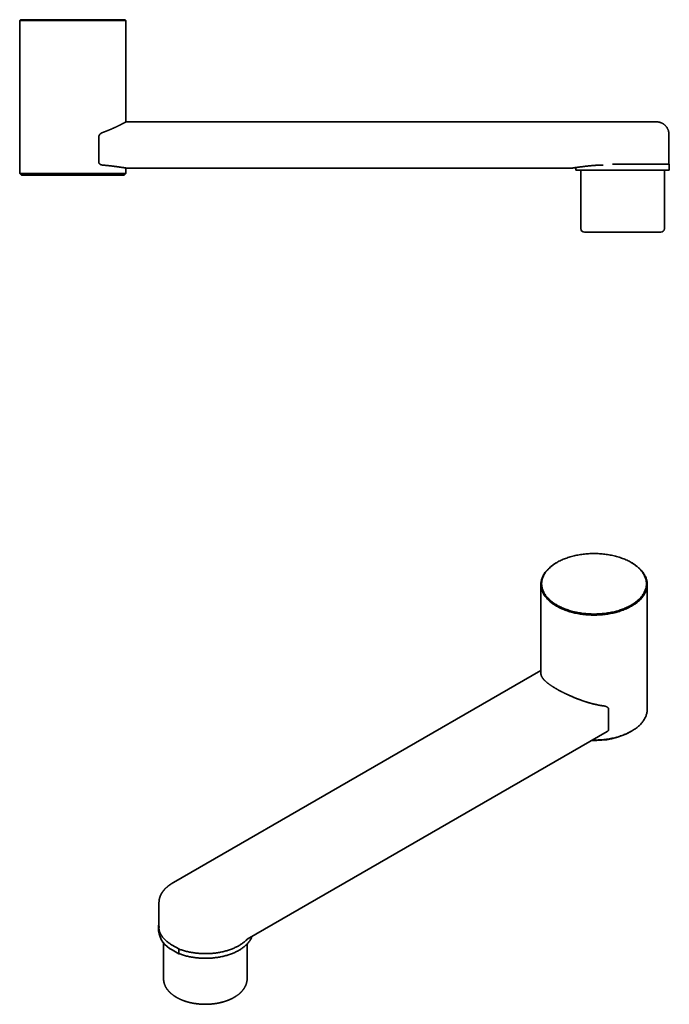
# Model space of a CAD drawing. Header units: millimetres. Extents: x 8 to 578, y 12 to 301.
# Tile 3 of 3: x 401 to 578, y 32 to 301. Entities that reach past the tile are written whole.
import ezdxf

# ---------------------------------------------------------------- set-up
doc = ezdxf.new("R2010")
doc.units = ezdxf.units.MM

msp = doc.modelspace()

# ---------------------------------------------------------------- linework, layer by layer
at = {"color": 7, "linetype": 'Continuous', "lineweight": 35}
for p, q in [((400.97, 301.02), (400.77, 300.82)), ((400.77, 300.82), (400.77, 259.03)), ((429.77, 300.82), (400.77, 300.82)), ((400.97, 301.02), (429.57, 301.02)), ((429.77, 300.82), (429.57, 301.02)), ((429.77, 273.13), (429.77, 300.82)), ((574.52, 273.13), (429.77, 273.13)), ((422.36, 269.05), (422.36, 262.03)), ((577.92, 261.54), (577.92, 269.73)), ((558.07, 261.28), (559.97, 261.28)), ((578.02, 261.54), (562.52, 261.54)), ((578.02, 261.54), (578.02, 259.98)), ((400.77, 259.03), (401.27, 258.53)), ((400.77, 259.03), (429.77, 259.03)), ((429.27, 258.53), (401.27, 258.53)), ((429.27, 258.53), (429.77, 259.03)), ((429.77, 259.03), (429.77, 260.53)), ((429.77, 260.53), (551.62, 260.53)), ((552.52, 260.66), (552.52, 259.98)), ((552.52, 259.98), (578.02, 259.98)), ((553.87, 259.98), (553.87, 243.98)), ((576.67, 243.98), (576.67, 259.98)), ((565.27, 242.98), (554.87, 242.98)), ((575.67, 242.98), (565.27, 242.98)), ((547.37, 152.84), (547.23, 152.75)), ((567.74, 152.75), (567.6, 152.84)), ((542.99, 146.84), (542.99, 122.53)), ((571.99, 112.71), (571.99, 146.84)), ((542.99, 123.32), (442.77, 65.47)), ((561.42, 107.1), (561.42, 112.84)), ((462.88, 49.98), (561.03, 106.64)), ((567.39, 106.58), (567.74, 106.79)), ((438.77, 59.95), (438.77, 59.94)), ((438.77, 59.94), (438.77, 53.6)), ((438.67, 53.53), (438.67, 52.25)), ((438.77, 53.6), (438.77, 53.58)), ((440.02, 48.96), (440.02, 39.19)), ((462.82, 39.19), (462.82, 48.64)), ((444.2, 47.29), (442.41, 48.32)), ((442.41, 47.05), (444.2, 46.01)), ((444.2, 46.01), (444.2, 47.29))]:
    msp.add_line(p, q, dxfattribs=at)
at = {"color": 7, "linetype": 'Continuous', "lineweight": 35, "flags": 128}
for points in [[(567.6, 152.84), (567.33, 152.99), (567.06, 153.14), (566.78, 153.28), (566.49, 153.42), (566.19, 153.55), (565.89, 153.68), (565.59, 153.8), (565.28, 153.92), (564.96, 154.04), (564.64, 154.15), (564.31, 154.26), (563.98, 154.36), (563.64, 154.45), (563.3, 154.54), (562.96, 154.63), (562.61, 154.71), (562.26, 154.78), (561.91, 154.85), (561.55, 154.92), (561.19, 154.97), (560.83, 155.03), (560.46, 155.08), (560.09, 155.12), (559.73, 155.15), (559.35, 155.18), (558.98, 155.21), (558.61, 155.23), (558.24, 155.24), (557.86, 155.25), (557.49, 155.26), (557.11, 155.25), (556.74, 155.24), (556.37, 155.23), (555.99, 155.21), (555.62, 155.18), (555.25, 155.15), (554.88, 155.12), (554.51, 155.08), (554.15, 155.03), (553.79, 154.97), (553.43, 154.92), (553.07, 154.85), (552.71, 154.78), (552.36, 154.71), (552.02, 154.63), (551.67, 154.54), (551.33, 154.45), (551, 154.36), (550.66, 154.26), (550.34, 154.15), (550.02, 154.04), (549.7, 153.92), (549.39, 153.8), (549.08, 153.68), (548.78, 153.55), (548.49, 153.42), (548.2, 153.28), (547.92, 153.14), (547.64, 152.99), (547.38, 152.84), (547.12, 152.68), (546.86, 152.52), (546.61, 152.36), (546.37, 152.2), (546.14, 152.03), (545.92, 151.85), (545.7, 151.68), (545.5, 151.5), (545.3, 151.31), (545.1, 151.13), (544.92, 150.94), (544.75, 150.75), (544.58, 150.55), (544.42, 150.36), (544.28, 150.16), (544.14, 149.96), (544.01, 149.76), (543.89, 149.55), (543.78, 149.34), (543.68, 149.14), (543.58, 148.93), (543.5, 148.72), (543.43, 148.5), (543.36, 148.29), (543.31, 148.08), (543.27, 147.86), (543.23, 147.65), (543.21, 147.43), (543.19, 147.22), (543.19, 147), (543.19, 146.78), (543.21, 146.57), (543.23, 146.35), (543.27, 146.14), (543.31, 145.92), (543.36, 145.71), (543.43, 145.5), (543.5, 145.28), (543.58, 145.07), (543.68, 144.86), (543.78, 144.66), (543.89, 144.45), (544.01, 144.24), (544.14, 144.04), (544.28, 143.84), (544.42, 143.64), (544.58, 143.45), (544.75, 143.25), (544.92, 143.06), (545.1, 142.87), (545.3, 142.69), (545.5, 142.5), (545.7, 142.32), (545.92, 142.15), (546.14, 141.97), (546.37, 141.81), (546.61, 141.64), (546.86, 141.48), (547.12, 141.32), (547.38, 141.16), (547.64, 141.01), (547.92, 140.87), (548.2, 140.72), (548.49, 140.58), (548.78, 140.45), (549.08, 140.32), (549.39, 140.2), (549.7, 140.08), (550.02, 139.96), (550.34, 139.85), (550.66, 139.75), (551, 139.64), (551.33, 139.55), (551.67, 139.46), (552.02, 139.37), (552.36, 139.29), (552.71, 139.22), (553.07, 139.15), (553.43, 139.08), (553.79, 139.03), (554.15, 138.97), (554.51, 138.93), (554.88, 138.88), (555.25, 138.85), (555.62, 138.82), (555.99, 138.79), (556.37, 138.77), (556.74, 138.76), (557.11, 138.75), (557.49, 138.74), (557.86, 138.75), (558.24, 138.76), (558.61, 138.77), (558.98, 138.79), (559.35, 138.82), (559.73, 138.85), (560.09, 138.88), (560.46, 138.93), (560.83, 138.97), (561.19, 139.03), (561.55, 139.08), (561.91, 139.15), (562.26, 139.22), (562.61, 139.29), (562.96, 139.37), (563.3, 139.46), (563.64, 139.55), (563.98, 139.64), (564.31, 139.75), (564.64, 139.85), (564.96, 139.96), (565.28, 140.08), (565.59, 140.2), (565.89, 140.32), (566.19, 140.45), (566.49, 140.58), (566.78, 140.72), (567.06, 140.87), (567.33, 141.01), (567.6, 141.16), (567.86, 141.32), (568.11, 141.48), (568.36, 141.64), (568.6, 141.81), (568.83, 141.97), (569.06, 142.15), (569.27, 142.32), (569.48, 142.5), (569.68, 142.69), (569.87, 142.87), (570.06, 143.06), (570.23, 143.25), (570.39, 143.45), (570.55, 143.64), (570.7, 143.84), (570.84, 144.04), (570.97, 144.24), (571.09, 144.45), (571.2, 144.66), (571.3, 144.86), (571.39, 145.07), (571.48, 145.28), (571.55, 145.5), (571.61, 145.71), (571.67, 145.92), (571.71, 146.14), (571.74, 146.35), (571.77, 146.57), (571.78, 146.78), (571.79, 147), (571.78, 147.22), (571.77, 147.43), (571.74, 147.65), (571.71, 147.86), (571.67, 148.08), (571.61, 148.29), (571.55, 148.5), (571.48, 148.72), (571.39, 148.93), (571.3, 149.14), (571.2, 149.34), (571.09, 149.55), (570.97, 149.76), (570.84, 149.96), (570.7, 150.16), (570.55, 150.36), (570.39, 150.55), (570.23, 150.75), (570.06, 150.94), (569.87, 151.13), (569.68, 151.31), (569.48, 151.5), (569.27, 151.68), (569.06, 151.85), (568.83, 152.03), (568.6, 152.2), (568.36, 152.36), (568.11, 152.52), (567.86, 152.68), (567.6, 152.84)], [(567.74, 152.75), (568.01, 152.6), (568.26, 152.44), (568.51, 152.27), (568.76, 152.1), (568.99, 151.93), (569.22, 151.76), (569.44, 151.58), (569.65, 151.4), (569.85, 151.21), (570.05, 151.02), (570.23, 150.83), (570.41, 150.64), (570.58, 150.44), (570.73, 150.24), (570.88, 150.04), (571.02, 149.84), (571.16, 149.63), (571.28, 149.42), (571.39, 149.21), (571.49, 149), (571.59, 148.79), (571.67, 148.58), (571.75, 148.36), (571.81, 148.15), (571.86, 147.93), (571.91, 147.71), (571.94, 147.49), (571.97, 147.27), (571.98, 147.06), (571.99, 146.84), (571.98, 146.62), (571.97, 146.4), (571.94, 146.18), (571.91, 145.96), (571.86, 145.74), (571.81, 145.53), (571.75, 145.31), (571.67, 145.1), (571.59, 144.88), (571.49, 144.67), (571.39, 144.46), (571.28, 144.25), (571.16, 144.04), (571.02, 143.84), (570.88, 143.63), (570.73, 143.43), (570.58, 143.23), (570.41, 143.04), (570.23, 142.84), (570.05, 142.65), (569.85, 142.46), (569.65, 142.28), (569.44, 142.1), (569.22, 141.92), (568.99, 141.74), (568.76, 141.57), (568.51, 141.4), (568.26, 141.24), (568.01, 141.07), (567.74, 140.92), (567.47, 140.77), (567.19, 140.62), (566.91, 140.47), (566.61, 140.33), (566.32, 140.2), (566.01, 140.06), (565.7, 139.94), (565.39, 139.82), (565.06, 139.7), (564.74, 139.59), (564.41, 139.48), (564.07, 139.38), (563.73, 139.28), (563.39, 139.19), (563.04, 139.1), (562.68, 139.02), (562.33, 138.95), (561.97, 138.88), (561.61, 138.81), (561.24, 138.75), (560.87, 138.7), (560.5, 138.65), (560.13, 138.61), (559.76, 138.57), (559.38, 138.54), (559, 138.51), (558.63, 138.49), (558.25, 138.48), (557.87, 138.47), (557.49, 138.47), (557.11, 138.47), (556.73, 138.48), (556.35, 138.49), (555.97, 138.51), (555.6, 138.54), (555.22, 138.57), (554.85, 138.61), (554.47, 138.65), (554.1, 138.7), (553.74, 138.75), (553.37, 138.81), (553.01, 138.88), (552.65, 138.95), (552.29, 139.02), (551.94, 139.1), (551.59, 139.19), (551.25, 139.28), (550.91, 139.38), (550.57, 139.48), (550.24, 139.59), (549.91, 139.7), (549.59, 139.82), (549.28, 139.94), (548.97, 140.06), (548.66, 140.2), (548.36, 140.33), (548.07, 140.47), (547.79, 140.62), (547.51, 140.77), (547.23, 140.92), (546.97, 141.07), (546.71, 141.24), (546.46, 141.4), (546.22, 141.57), (545.98, 141.74), (545.76, 141.92), (545.54, 142.1), (545.33, 142.28), (545.12, 142.46), (544.93, 142.65), (544.75, 142.84), (544.57, 143.04), (544.4, 143.23), (544.24, 143.43), (544.09, 143.63), (543.95, 143.84), (543.82, 144.04), (543.7, 144.25), (543.59, 144.46), (543.48, 144.67), (543.39, 144.88), (543.3, 145.1), (543.23, 145.31), (543.17, 145.53), (543.11, 145.74), (543.07, 145.96), (543.03, 146.18), (543.01, 146.4), (542.99, 146.62), (542.99, 146.84), (542.99, 147.06), (543.01, 147.27), (543.03, 147.49), (543.07, 147.71), (543.11, 147.93), (543.17, 148.15), (543.23, 148.36), (543.3, 148.58), (543.39, 148.79), (543.48, 149), (543.59, 149.21), (543.7, 149.42), (543.82, 149.63), (543.95, 149.84), (544.09, 150.04), (544.24, 150.24), (544.4, 150.44), (544.57, 150.64), (544.75, 150.83), (544.93, 151.02), (545.12, 151.21), (545.33, 151.4), (545.54, 151.58), (545.76, 151.76), (545.98, 151.93), (546.22, 152.1), (546.46, 152.27), (546.71, 152.44), (546.97, 152.6), (547.23, 152.75)], [(557.05, 104.34), (557.11, 104.34), (557.49, 104.34), (557.87, 104.34), (558.25, 104.35), (558.63, 104.36), (559, 104.38), (559.38, 104.41), (559.76, 104.44), (560.13, 104.48), (560.5, 104.52), (560.87, 104.57), (561.24, 104.62), (561.61, 104.68), (561.97, 104.75), (562.33, 104.82), (562.68, 104.89), (563.04, 104.97), (563.39, 105.06), (563.73, 105.15), (564.07, 105.25), (564.41, 105.35), (564.74, 105.46), (565.06, 105.57), (565.39, 105.69), (565.7, 105.81), (566.01, 105.93), (566.32, 106.07), (566.61, 106.2), (566.91, 106.34), (567.19, 106.49), (567.47, 106.63), (567.74, 106.79), (568.01, 106.94), (568.26, 107.11), (568.51, 107.27), (568.76, 107.44), (568.99, 107.61), (569.22, 107.79), (569.44, 107.97), (569.65, 108.15), (569.85, 108.33), (570.05, 108.52), (570.23, 108.71), (570.41, 108.91), (570.58, 109.1), (570.73, 109.3), (570.88, 109.5), (571.02, 109.71), (571.16, 109.91), (571.28, 110.12), (571.39, 110.33), (571.49, 110.54), (571.59, 110.75), (571.67, 110.97), (571.75, 111.18), (571.81, 111.4), (571.86, 111.61), (571.91, 111.83), (571.94, 112.05), (571.97, 112.27), (571.98, 112.49), (571.99, 112.71)], [(442.41, 48.32), (442.17, 48.46), (441.95, 48.6), (441.73, 48.75), (441.51, 48.9), (441.31, 49.05), (441.11, 49.2), (440.91, 49.36), (440.73, 49.52), (440.55, 49.68), (440.38, 49.85), (440.22, 50.02), (440.06, 50.19), (439.91, 50.36), (439.77, 50.53), (439.64, 50.71), (439.52, 50.89), (439.4, 51.07), (439.3, 51.25), (439.2, 51.44), (439.11, 51.62), (439.02, 51.81), (438.95, 52), (438.89, 52.19), (438.83, 52.38), (438.78, 52.57), (438.74, 52.76), (438.71, 52.95), (438.69, 53.14), (438.68, 53.33), (438.67, 53.53), (438.68, 53.72), (438.69, 53.91), (438.71, 54.1), (438.74, 54.3), (438.77, 54.45)], [(464.14, 50.71), (464.13, 50.67), (464.06, 50.5), (463.99, 50.33), (463.91, 50.17), (463.82, 50), (463.73, 49.84), (463.63, 49.68), (463.53, 49.52), (463.42, 49.36), (463.3, 49.2), (463.17, 49.04), (463.04, 48.89), (462.91, 48.74), (462.76, 48.58), (462.62, 48.44), (462.46, 48.29), (462.3, 48.14), (462.14, 48), (461.96, 47.86), (461.79, 47.72), (461.6, 47.59), (461.42, 47.45), (461.22, 47.32), (461.03, 47.19), (460.82, 47.07), (460.61, 46.95), (460.4, 46.82), (460.18, 46.71), (459.96, 46.59), (459.73, 46.48), (459.5, 46.37), (459.27, 46.27), (459.03, 46.17), (458.79, 46.07), (458.54, 45.97), (458.29, 45.88), (458.03, 45.79), (457.77, 45.7), (457.51, 45.62), (457.25, 45.54), (456.98, 45.47), (456.71, 45.4), (456.44, 45.33), (456.16, 45.26), (455.88, 45.2), (455.6, 45.15), (455.32, 45.09), (455.03, 45.04), (454.75, 45), (454.46, 44.95), (454.17, 44.92), (453.88, 44.88), (453.58, 44.85), (453.29, 44.82), (452.99, 44.8), (452.7, 44.78), (452.4, 44.77), (452.1, 44.76), (451.81, 44.75), (451.51, 44.75), (451.21, 44.75), (450.91, 44.75), (450.61, 44.76), (450.32, 44.77), (450.02, 44.79), (449.73, 44.81), (449.43, 44.84), (449.14, 44.86), (448.84, 44.9), (448.55, 44.93), (448.26, 44.97), (447.98, 45.02), (447.69, 45.06), (447.41, 45.11), (447.12, 45.17), (446.84, 45.23), (446.57, 45.29), (446.29, 45.36), (446.02, 45.43), (445.75, 45.5), (445.48, 45.58), (445.22, 45.66), (444.96, 45.74), (444.7, 45.83), (444.45, 45.92), (444.2, 46.01)], [(462.87, 49.97), (462.76, 49.86), (462.62, 49.71), (462.46, 49.56), (462.3, 49.42), (462.14, 49.28), (461.96, 49.14), (461.79, 49), (461.6, 48.86), (461.42, 48.73), (461.22, 48.6), (461.03, 48.47), (460.82, 48.34), (460.61, 48.22), (460.4, 48.1), (460.18, 47.98), (459.96, 47.87), (459.73, 47.76), (459.5, 47.65), (459.27, 47.54), (459.03, 47.44), (458.79, 47.34), (458.54, 47.25), (458.29, 47.15), (458.03, 47.07), (457.77, 46.98), (457.51, 46.9), (457.25, 46.82), (456.98, 46.74), (456.71, 46.67), (456.44, 46.6), (456.16, 46.54), (455.88, 46.48), (455.6, 46.42), (455.32, 46.37), (455.03, 46.32), (454.75, 46.27), (454.46, 46.23), (454.17, 46.19), (453.88, 46.16), (453.58, 46.13), (453.29, 46.1), (452.99, 46.08), (452.7, 46.06), (452.4, 46.04), (452.1, 46.03), (451.81, 46.03), (451.51, 46.02), (451.21, 46.02), (450.91, 46.03), (450.61, 46.04), (450.32, 46.05), (450.02, 46.07), (449.73, 46.09), (449.43, 46.11), (449.14, 46.14), (448.84, 46.17), (448.55, 46.21), (448.26, 46.25), (447.98, 46.29), (447.69, 46.34), (447.41, 46.39), (447.12, 46.44), (446.84, 46.5), (446.57, 46.57), (446.29, 46.63), (446.02, 46.7), (445.75, 46.77), (445.48, 46.85), (445.22, 46.93), (444.96, 47.02), (444.7, 47.1), (444.45, 47.19), (444.2, 47.29)]]:
    msp.add_lwpolyline(points, dxfattribs=at)
at = {"color": 7, "linetype": 'Continuous', "lineweight": 35}
for centre, radius, start, end in [((554.87, 243.98), 1, 180, 270), ((575.67, 243.98), 1, 270, 0), ((557.81, 124.64), 20.44, 267.2964, 297.9381), ((445.06, 52.89), 6.42, 185.7216, 245.5985)]:
    msp.add_arc(centre, radius, start, end, dxfattribs=at)
for points, knots in [([(429.77, 273.13), (429.77, 273.13), (429.77, 273.13), (429.77, 273.12), (429.76, 273.12), (429.75, 273.12), (429.74, 273.11), (429.72, 273.1), (429.69, 273.08), (429.66, 273.07), (429.63, 273.05), (429.58, 273.02), (429.53, 273), (429.48, 272.97), (429.41, 272.93), (429.34, 272.89), (429.27, 272.86), (429.2, 272.82), (429.14, 272.78), (429.06, 272.74), (428.98, 272.7), (428.9, 272.66), (428.82, 272.62), (428.73, 272.57), (428.64, 272.52), (428.55, 272.48), (428.45, 272.43), (428.35, 272.37), (428.25, 272.32), (428.14, 272.27), (428.03, 272.21), (427.91, 272.15), (427.8, 272.09), (427.67, 272.03), (427.55, 271.97), (427.42, 271.91), (427.29, 271.85), (427.15, 271.78), (427.01, 271.72), (426.87, 271.65), (426.72, 271.58), (426.57, 271.51), (426.42, 271.44), (426.27, 271.38), (426.11, 271.31), (425.95, 271.24), (425.79, 271.17), (425.62, 271.09), (425.45, 271.02), (425.28, 270.95), (425.1, 270.88), (424.93, 270.81), (424.74, 270.73), (424.56, 270.66), (424.37, 270.59), (424.18, 270.52), (423.98, 270.44), (423.78, 270.37), (423.65, 270.33), (423.58, 270.3)], [0, 0, 0, 0, 0.003246, 0.019511, 0.035777, 0.052064, 0.068352, 0.08697, 0.105589, 0.12424, 0.142891, 0.163858, 0.184829, 0.205796, 0.226864, 0.247934, 0.269002, 0.286255, 0.303511, 0.320764, 0.33807, 0.355377, 0.372683, 0.389624, 0.406567, 0.423509, 0.440496, 0.457484, 0.474471, 0.491615, 0.50876, 0.525904, 0.543091, 0.56028, 0.577467, 0.594992, 0.612518, 0.630043, 0.647611, 0.665181, 0.682749, 0.700117, 0.717487, 0.734856, 0.752264, 0.769673, 0.787081, 0.804631, 0.822182, 0.839731, 0.85732, 0.874911, 0.8925, 0.910395, 0.928291, 0.946186, 0.964124, 0.982062, 1, 1, 1, 1]), ([(577.92, 269.73), (577.92, 269.73), (577.92, 269.75), (577.92, 269.78), (577.92, 269.81), (577.92, 269.83), (577.92, 269.85), (577.92, 269.86), (577.92, 269.89), (577.92, 269.92), (577.91, 269.97), (577.91, 270.04), (577.9, 270.12), (577.89, 270.21), (577.87, 270.31), (577.85, 270.4), (577.83, 270.5), (577.81, 270.61), (577.78, 270.71), (577.74, 270.82), (577.7, 270.93), (577.65, 271.05), (577.6, 271.17), (577.54, 271.3), (577.47, 271.42), (577.4, 271.54), (577.33, 271.65), (577.25, 271.75), (577.18, 271.85), (577.09, 271.95), (577.01, 272.04), (576.91, 272.14), (576.81, 272.24), (576.69, 272.34), (576.58, 272.44), (576.46, 272.52), (576.34, 272.6), (576.23, 272.67), (576.12, 272.73), (576.01, 272.78), (575.9, 272.83), (575.8, 272.88), (575.69, 272.92), (575.58, 272.96), (575.47, 272.99), (575.36, 273.02), (575.26, 273.05), (575.15, 273.07), (575.05, 273.08), (574.95, 273.1), (574.84, 273.11), (574.74, 273.12), (574.63, 273.12), (574.56, 273.13), (574.52, 273.13)], [0, 0, 0, 0, 0.0048603, 0.0109412, 0.0160632, 0.0202167, 0.0233941, 0.0259513, 0.0285616, 0.0360957, 0.0441562, 0.0590927, 0.0739552, 0.0915372, 0.1091649, 0.1271309, 0.1467602, 0.1667818, 0.1871935, 0.2079999, 0.2292779, 0.2540528, 0.2794554, 0.3054774, 0.3321075, 0.3593319, 0.3824613, 0.4059804, 0.429862, 0.4538239, 0.4777482, 0.5016177, 0.5301644, 0.5585796, 0.5868355, 0.6149054, 0.6427636, 0.6657998, 0.6886585, 0.711282, 0.7333346, 0.7547476, 0.7755201, 0.7980257, 0.8197318, 0.8406439, 0.8607688, 0.880526, 0.9006419, 0.9199288, 0.9395068, 0.9595007, 0.9799797, 1, 1, 1, 1]), ([(423.58, 270.3), (423.55, 270.29), (423.48, 270.26), (423.37, 270.22), (423.27, 270.17), (423.18, 270.12), (423.09, 270.07), (423.03, 270.03), (422.96, 269.98), (422.89, 269.93), (422.82, 269.88), (422.76, 269.83), (422.7, 269.77), (422.64, 269.71), (422.59, 269.65), (422.54, 269.59), (422.51, 269.53), (422.48, 269.48), (422.45, 269.43), (422.43, 269.38), (422.4, 269.32), (422.39, 269.27), (422.37, 269.21), (422.36, 269.16), (422.36, 269.11), (422.36, 269.07), (422.36, 269.05)], [0, 0, 0, 0, 0.066289, 0.132577, 0.199281, 0.265983, 0.311543, 0.357115, 0.402672, 0.448776, 0.494897, 0.540994, 0.584431, 0.627864, 0.671833, 0.715795, 0.744821, 0.773864, 0.802882, 0.832883, 0.862916, 0.892904, 0.919369, 0.945831, 0.972916, 1, 1, 1, 1]), ([(422.36, 262.03), (422.36, 262.02), (422.36, 261.99), (422.37, 261.95), (422.38, 261.9), (422.39, 261.86), (422.42, 261.81), (422.44, 261.77), (422.48, 261.73), (422.52, 261.68), (422.56, 261.65), (422.6, 261.61), (422.66, 261.57), (422.71, 261.53), (422.77, 261.5), (422.83, 261.47), (422.89, 261.44), (422.97, 261.42), (423.05, 261.39), (423.15, 261.36), (423.25, 261.35), (423.31, 261.34), (423.35, 261.34)], [0, 0, 0, 0, 0.028485, 0.057078, 0.085585, 0.120958, 0.156469, 0.191907, 0.233989, 0.27621, 0.318499, 0.360672, 0.41265, 0.46474, 0.516936, 0.569187, 0.621406, 0.673469, 0.755029, 0.836717, 0.91842, 1, 1, 1, 1]), ([(423.35, 261.34), (423.43, 261.33), (423.59, 261.31), (423.84, 261.29), (424.08, 261.27), (424.31, 261.24), (424.55, 261.22), (424.78, 261.19), (425, 261.17), (425.23, 261.15), (425.45, 261.12), (425.67, 261.1), (425.88, 261.07), (426.09, 261.04), (426.3, 261.02), (426.5, 260.99), (426.69, 260.97), (426.88, 260.95), (427.06, 260.92), (427.23, 260.9), (427.4, 260.88), (427.56, 260.86), (427.72, 260.83), (427.87, 260.81), (428.02, 260.79), (428.16, 260.77), (428.3, 260.75), (428.43, 260.73), (428.55, 260.71), (428.68, 260.7), (428.79, 260.68), (428.9, 260.66), (429.01, 260.65), (429.1, 260.63), (429.18, 260.62), (429.25, 260.61), (429.32, 260.6), (429.38, 260.59), (429.44, 260.58), (429.5, 260.57), (429.54, 260.56), (429.59, 260.56), (429.62, 260.55), (429.65, 260.54), (429.68, 260.54), (429.71, 260.54), (429.73, 260.53), (429.74, 260.53), (429.76, 260.53), (429.76, 260.53), (429.77, 260.53), (429.77, 260.53), (429.77, 260.53)], [0, 0, 0, 0, 0.021097, 0.042193, 0.063326, 0.084459, 0.1057, 0.126942, 0.14822, 0.169499, 0.191367, 0.213236, 0.235145, 0.257054, 0.279084, 0.301114, 0.323185, 0.345256, 0.366352, 0.387449, 0.408581, 0.429713, 0.450955, 0.472197, 0.493476, 0.514755, 0.536316, 0.557877, 0.579476, 0.601076, 0.623429, 0.645783, 0.668179, 0.690576, 0.708938, 0.727304, 0.745669, 0.764031, 0.782491, 0.800955, 0.819418, 0.837878, 0.854137, 0.870397, 0.886656, 0.902953, 0.919251, 0.935548, 0.951963, 0.968378, 0.984792, 1, 1, 1, 1]), ([(551.62, 260.53), (551.62, 260.53), (551.62, 260.53), (551.63, 260.53), (551.64, 260.53), (551.66, 260.53), (551.68, 260.53), (551.7, 260.54), (551.73, 260.54), (551.76, 260.55), (551.8, 260.55), (551.85, 260.56), (551.89, 260.57), (551.95, 260.57), (552.01, 260.58), (552.07, 260.59), (552.14, 260.6), (552.21, 260.61), (552.29, 260.62), (552.37, 260.64), (552.46, 260.65), (552.56, 260.66), (552.67, 260.68), (552.77, 260.69), (552.88, 260.71), (552.98, 260.72), (553.08, 260.74), (553.19, 260.75), (553.3, 260.77), (553.41, 260.78), (553.53, 260.8), (553.66, 260.81), (553.79, 260.83), (553.94, 260.85), (554.08, 260.87), (554.23, 260.88), (554.39, 260.9), (554.55, 260.92), (554.73, 260.94), (554.91, 260.97), (555.1, 260.99), (555.3, 261.01), (555.5, 261.03), (555.71, 261.05), (555.92, 261.08), (556.14, 261.1), (556.36, 261.12), (556.59, 261.14), (556.83, 261.17), (557.06, 261.19), (557.31, 261.21), (557.56, 261.23), (557.81, 261.25), (557.98, 261.27), (558.07, 261.28)], [0, 0, 0, 0, 0.0169454, 0.0348547, 0.0527624, 0.0707251, 0.0886893, 0.1066519, 0.1248155, 0.1429806, 0.1611441, 0.1793648, 0.1975871, 0.2158078, 0.2344638, 0.2531214, 0.2717774, 0.290495, 0.3092143, 0.3279319, 0.3480411, 0.3681504, 0.3882936, 0.4084368, 0.4254199, 0.4424056, 0.4593912, 0.4763743, 0.4934391, 0.5105065, 0.5275738, 0.5446386, 0.5632775, 0.581918, 0.6005569, 0.6192559, 0.6379566, 0.6566556, 0.6776068, 0.6985581, 0.719547, 0.740536, 0.7616396, 0.7827432, 0.8038853, 0.8250274, 0.8468105, 0.8685988, 0.8903871, 0.9121702, 0.9341249, 0.9560851, 0.9780453, 1, 1, 1, 1]), ([(560.01, 113.67), (559.91, 113.69), (559.71, 113.71), (559.4, 113.76), (559.1, 113.81), (558.79, 113.87), (558.49, 113.93), (558.18, 114), (557.87, 114.07), (557.56, 114.14), (557.23, 114.22), (556.9, 114.3), (556.57, 114.39), (556.24, 114.49), (555.93, 114.58), (555.62, 114.67), (555.33, 114.76), (555.05, 114.85), (554.77, 114.95), (554.49, 115.04), (554.22, 115.13), (553.95, 115.23), (553.67, 115.33), (553.4, 115.43), (553.13, 115.53), (552.85, 115.64), (552.56, 115.75), (552.26, 115.87), (551.96, 116), (551.66, 116.12), (551.37, 116.25), (551.08, 116.37), (550.8, 116.49), (550.53, 116.62), (550.28, 116.73), (550.03, 116.85), (549.8, 116.96), (549.57, 117.07), (549.34, 117.18), (549.11, 117.3), (548.88, 117.41), (548.66, 117.52), (548.43, 117.64), (548.19, 117.77), (547.93, 117.91), (547.69, 118.04), (547.45, 118.18), (547.22, 118.31), (546.99, 118.44), (546.78, 118.57), (546.57, 118.7), (546.36, 118.83), (546.15, 118.96), (545.96, 119.09), (545.77, 119.21), (545.6, 119.33), (545.43, 119.45), (545.27, 119.56), (545.11, 119.68), (544.95, 119.8), (544.8, 119.91), (544.66, 120.03), (544.52, 120.15), (544.38, 120.27), (544.26, 120.38), (544.14, 120.49), (544.03, 120.59), (543.93, 120.7), (543.83, 120.8), (543.74, 120.91), (543.65, 121.01), (543.56, 121.11), (543.49, 121.22), (543.42, 121.32), (543.35, 121.42), (543.29, 121.52), (543.23, 121.62), (543.18, 121.72), (543.14, 121.82), (543.1, 121.93), (543.06, 122.04), (543.03, 122.16), (543, 122.28), (542.99, 122.4), (542.99, 122.48), (542.99, 122.53), (542.99, 122.53)], [0, 0, 0, 0, 0.012337, 0.024676, 0.037015, 0.049352, 0.061771, 0.074193, 0.086615, 0.099034, 0.11234, 0.125651, 0.138964, 0.152275, 0.165581, 0.177363, 0.189146, 0.200928, 0.212109, 0.223293, 0.234476, 0.245658, 0.256908, 0.268161, 0.279413, 0.290664, 0.303341, 0.31602, 0.328697, 0.341438, 0.35418, 0.366921, 0.3788, 0.390681, 0.40256, 0.413256, 0.423954, 0.434653, 0.445349, 0.456122, 0.466899, 0.477675, 0.488449, 0.50122, 0.513998, 0.526778, 0.539556, 0.552327, 0.564463, 0.576601, 0.588737, 0.601324, 0.613912, 0.626498, 0.638092, 0.649693, 0.661297, 0.672901, 0.684502, 0.696096, 0.708163, 0.720234, 0.732307, 0.744379, 0.756446, 0.76768, 0.778918, 0.790158, 0.801396, 0.812631, 0.82401, 0.835393, 0.846777, 0.85816, 0.86954, 0.881092, 0.892648, 0.904205, 0.915761, 0.927314, 0.941707, 0.956103, 0.9705, 0.984892, 0.999447, 1, 1, 1, 1]), ([(561.42, 112.84), (561.42, 112.85), (561.42, 112.89), (561.41, 112.94), (561.4, 112.98), (561.38, 113.03), (561.35, 113.08), (561.32, 113.14), (561.27, 113.18), (561.23, 113.23), (561.17, 113.28), (561.1, 113.33), (561.02, 113.37), (560.95, 113.41), (560.86, 113.45), (560.77, 113.49), (560.67, 113.53), (560.57, 113.56), (560.45, 113.59), (560.31, 113.62), (560.16, 113.65), (560.06, 113.66), (560.01, 113.67)], [0, 0, 0, 0, 0.030697, 0.061513, 0.092346, 0.123065, 0.161561, 0.200194, 0.238875, 0.277437, 0.327142, 0.37698, 0.426925, 0.476879, 0.526681, 0.585013, 0.643405, 0.701815, 0.76017, 0.840093, 0.920067, 1, 1, 1, 1]), ([(561.03, 106.64), (561.04, 106.65), (561.07, 106.66), (561.12, 106.69), (561.17, 106.73), (561.21, 106.76), (561.26, 106.8), (561.3, 106.84), (561.33, 106.88), (561.35, 106.91), (561.37, 106.94), (561.39, 106.97), (561.4, 106.99), (561.41, 107.02), (561.42, 107.05), (561.42, 107.08), (561.42, 107.09), (561.42, 107.1)], [0, 0, 0, 0, 0.075147, 0.162747, 0.250565, 0.337838, 0.425462, 0.513788, 0.603242, 0.654319, 0.705613, 0.757437, 0.809592, 0.856466, 0.90367, 0.951625, 1, 1, 1, 1]), ([(442.77, 65.47), (442.75, 65.46), (442.73, 65.45), (442.7, 65.43), (442.67, 65.41), (442.65, 65.4), (442.63, 65.39), (442.61, 65.38), (442.58, 65.36), (442.54, 65.33), (442.51, 65.32), (442.49, 65.31), (442.47, 65.29), (442.45, 65.28), (442.43, 65.26), (442.41, 65.25), (442.39, 65.24), (442.38, 65.23), (442.36, 65.23), (442.36, 65.22), (442.34, 65.21), (442.33, 65.21), (442.32, 65.2), (442.3, 65.18), (442.27, 65.17), (442.24, 65.15), (442.2, 65.12), (442.15, 65.09), (442.1, 65.06), (442.05, 65.02), (442, 64.99), (441.96, 64.96), (441.92, 64.94), (441.89, 64.91), (441.86, 64.89), (441.83, 64.87), (441.79, 64.85), (441.76, 64.82), (441.72, 64.8), (441.69, 64.77), (441.65, 64.75), (441.62, 64.73), (441.6, 64.71), (441.57, 64.69), (441.54, 64.66), (441.5, 64.64), (441.46, 64.61), (441.42, 64.58), (441.38, 64.54), (441.33, 64.51), (441.29, 64.47), (441.25, 64.44), (441.22, 64.42), (441.19, 64.39), (441.15, 64.36), (441.12, 64.33), (441.08, 64.3), (441.04, 64.27), (441.01, 64.24), (440.98, 64.21), (440.95, 64.19), (440.92, 64.16), (440.89, 64.14), (440.87, 64.12), (440.85, 64.1), (440.82, 64.07), (440.8, 64.05), (440.76, 64.02), (440.73, 63.99), (440.7, 63.96), (440.66, 63.92), (440.62, 63.88), (440.58, 63.84), (440.54, 63.81), (440.5, 63.77), (440.46, 63.73), (440.43, 63.69), (440.4, 63.66), (440.38, 63.64), (440.37, 63.62), (440.36, 63.61), (440.35, 63.6), (440.33, 63.59), (440.32, 63.58), (440.31, 63.56), (440.3, 63.55), (440.29, 63.54), (440.28, 63.52), (440.27, 63.51), (440.26, 63.5), (440.25, 63.49), (440.23, 63.48), (440.22, 63.46), (440.21, 63.45), (440.19, 63.43), (440.18, 63.42), (440.16, 63.4), (440.15, 63.38), (440.14, 63.36), (440.12, 63.35), (440.11, 63.33), (440.09, 63.32), (440.08, 63.3), (440.07, 63.28), (440.06, 63.27), (440.05, 63.26), (440.04, 63.24), (440.02, 63.23), (440.01, 63.21), (440, 63.2), (439.99, 63.19), (439.98, 63.18), (439.98, 63.17), (439.97, 63.16), (439.96, 63.15), (439.95, 63.14), (439.94, 63.13), (439.93, 63.11), (439.92, 63.1), (439.91, 63.09), (439.9, 63.08), (439.9, 63.07), (439.89, 63.05), (439.88, 63.04), (439.87, 63.03), (439.86, 63.02), (439.85, 63), (439.84, 62.99), (439.83, 62.98), (439.82, 62.97), (439.81, 62.95), (439.8, 62.93), (439.79, 62.92), (439.78, 62.9), (439.77, 62.89), (439.76, 62.88), (439.75, 62.86), (439.73, 62.84), (439.72, 62.83), (439.71, 62.81), (439.71, 62.8), (439.7, 62.79), (439.69, 62.78), (439.68, 62.77), (439.68, 62.76), (439.66, 62.74), (439.65, 62.73), (439.65, 62.71), (439.64, 62.7), (439.62, 62.68), (439.61, 62.66), (439.6, 62.64), (439.59, 62.63), (439.58, 62.61), (439.58, 62.6), (439.57, 62.59), (439.56, 62.58), (439.56, 62.57), (439.55, 62.56), (439.54, 62.54), (439.53, 62.53), (439.52, 62.52), (439.51, 62.5), (439.5, 62.49), (439.49, 62.47), (439.49, 62.46), (439.48, 62.44), (439.47, 62.42), (439.46, 62.41), (439.45, 62.4), (439.44, 62.39), (439.44, 62.37), (439.43, 62.35), (439.42, 62.34), (439.41, 62.33), (439.4, 62.32), (439.4, 62.3), (439.39, 62.29), (439.38, 62.27), (439.37, 62.26), (439.37, 62.25), (439.36, 62.23), (439.35, 62.22), (439.35, 62.21), (439.34, 62.19), (439.33, 62.18), (439.32, 62.16), (439.31, 62.15), (439.31, 62.14), (439.3, 62.13), (439.29, 62.11), (439.29, 62.09), (439.28, 62.07), (439.27, 62.06), (439.26, 62.04), (439.25, 62.02), (439.24, 62), (439.23, 61.97), (439.22, 61.95), (439.21, 61.93), (439.2, 61.91), (439.19, 61.89), (439.18, 61.87), (439.17, 61.85), (439.16, 61.83), (439.16, 61.82), (439.15, 61.8), (439.14, 61.79), (439.14, 61.77), (439.13, 61.75), (439.12, 61.73), (439.11, 61.71), (439.11, 61.69), (439.1, 61.68), (439.09, 61.66), (439.09, 61.64), (439.08, 61.63), (439.07, 61.61), (439.06, 61.59), (439.06, 61.56), (439.05, 61.54), (439.04, 61.52), (439.03, 61.49), (439.02, 61.47), (439.01, 61.44), (439.01, 61.42), (439, 61.4), (439, 61.38), (438.99, 61.37), (438.98, 61.35), (438.98, 61.33), (438.97, 61.3), (438.96, 61.28), (438.96, 61.25), (438.95, 61.23), (438.94, 61.21), (438.94, 61.19), (438.93, 61.17), (438.93, 61.14), (438.92, 61.12), (438.92, 61.1), (438.91, 61.09), (438.91, 61.07), (438.9, 61.06), (438.9, 61.04), (438.9, 61.02), (438.89, 61), (438.89, 60.98), (438.88, 60.96), (438.88, 60.94), (438.87, 60.92), (438.87, 60.89), (438.86, 60.87), (438.86, 60.84), (438.85, 60.81), (438.85, 60.79), (438.84, 60.77), (438.84, 60.75), (438.84, 60.73), (438.83, 60.71), (438.83, 60.68), (438.83, 60.66), (438.82, 60.63), (438.82, 60.61), (438.82, 60.58), (438.81, 60.56), (438.81, 60.53), (438.8, 60.5), (438.8, 60.47), (438.8, 60.44), (438.8, 60.42), (438.79, 60.39), (438.79, 60.36), (438.79, 60.33), (438.79, 60.3), (438.78, 60.28), (438.78, 60.26), (438.78, 60.24), (438.78, 60.21), (438.78, 60.18), (438.78, 60.15), (438.78, 60.13), (438.78, 60.11), (438.77, 60.09), (438.77, 60.07), (438.77, 60.05), (438.77, 60.03), (438.77, 60.02), (438.77, 59.99), (438.77, 59.97), (438.77, 59.95), (438.77, 59.95)], [0, 0, 0, 0, 0.005202, 0.009665, 0.013386, 0.016368, 0.018697, 0.020996, 0.026775, 0.03306, 0.036021, 0.039078, 0.042229, 0.045476, 0.048817, 0.052016, 0.054618, 0.056613, 0.058147, 0.059305, 0.06083, 0.062734, 0.065019, 0.067684, 0.070729, 0.076898, 0.083395, 0.090219, 0.098322, 0.106085, 0.113289, 0.120072, 0.126413, 0.132056, 0.136326, 0.141363, 0.147207, 0.153264, 0.159019, 0.164472, 0.170051, 0.175147, 0.179752, 0.184467, 0.189721, 0.195365, 0.2013, 0.209587, 0.217446, 0.225285, 0.233174, 0.239677, 0.245615, 0.25148, 0.257337, 0.263374, 0.270091, 0.277418, 0.285092, 0.290199, 0.295736, 0.301519, 0.306485, 0.310503, 0.314978, 0.319632, 0.324476, 0.331021, 0.337564, 0.344333, 0.351773, 0.359803, 0.368, 0.376384, 0.384375, 0.391609, 0.400683, 0.406945, 0.410344, 0.413384, 0.415525, 0.417481, 0.419916, 0.422803, 0.425246, 0.427812, 0.4305, 0.433035, 0.435021, 0.436591, 0.438931, 0.441924, 0.445314, 0.448349, 0.450981, 0.454082, 0.457533, 0.461119, 0.464311, 0.467328, 0.470224, 0.473506, 0.476525, 0.479861, 0.482773, 0.485061, 0.487016, 0.489798, 0.49327, 0.496037, 0.49794, 0.49972, 0.501693, 0.503266, 0.505008, 0.507028, 0.509328, 0.511908, 0.514591, 0.5168, 0.518633, 0.520374, 0.522551, 0.525164, 0.527701, 0.530199, 0.532013, 0.534042, 0.536444, 0.539205, 0.542294, 0.54571, 0.548734, 0.55119, 0.553188, 0.555658, 0.558757, 0.561853, 0.564635, 0.567103, 0.569372, 0.571364, 0.57308, 0.574818, 0.577224, 0.580289, 0.583324, 0.585685, 0.587908, 0.591055, 0.594894, 0.598214, 0.600972, 0.603043, 0.604912, 0.606584, 0.608197, 0.610531, 0.613711, 0.616494, 0.618722, 0.620509, 0.622678, 0.625391, 0.628323, 0.630976, 0.634157, 0.63683, 0.639137, 0.641097, 0.643124, 0.645937, 0.649279, 0.65207, 0.653792, 0.655493, 0.657642, 0.660203, 0.66307, 0.665511, 0.667607, 0.669552, 0.671381, 0.673688, 0.676241, 0.679173, 0.681689, 0.68367, 0.685427, 0.687354, 0.689449, 0.692583, 0.695996, 0.699134, 0.701663, 0.704678, 0.708169, 0.711864, 0.71554, 0.718566, 0.721394, 0.724573, 0.728206, 0.731374, 0.734223, 0.736529, 0.738635, 0.74075, 0.74325, 0.746514, 0.750033, 0.753043, 0.755539, 0.757841, 0.760074, 0.762565, 0.765282, 0.76826, 0.771476, 0.77442, 0.77785, 0.781101, 0.784745, 0.788945, 0.793228, 0.796152, 0.798717, 0.801039, 0.80335, 0.805918, 0.809017, 0.812309, 0.81635, 0.819857, 0.822937, 0.826104, 0.828731, 0.831981, 0.835509, 0.838531, 0.841099, 0.843451, 0.845676, 0.847875, 0.850271, 0.853038, 0.856226, 0.859313, 0.861876, 0.864755, 0.867481, 0.870425, 0.873838, 0.877838, 0.882076, 0.885355, 0.888061, 0.890633, 0.893454, 0.896646, 0.900181, 0.903988, 0.907323, 0.910569, 0.913763, 0.917359, 0.921427, 0.925842, 0.929924, 0.93326, 0.936509, 0.940233, 0.944509, 0.948825, 0.952337, 0.955326, 0.958161, 0.961173, 0.96484, 0.968726, 0.972381, 0.975692, 0.978266, 0.980752, 0.983301, 0.986247, 0.988346, 0.9909, 0.993999, 0.997645, 1, 1, 1, 1]), ([(438.77, 53.56), (438.77, 53.55), (438.77, 53.53), (438.77, 53.49), (438.77, 53.45), (438.78, 53.41), (438.78, 53.37), (438.78, 53.34), (438.78, 53.31), (438.78, 53.29), (438.78, 53.26), (438.78, 53.23), (438.79, 53.19), (438.79, 53.16), (438.79, 53.15)], [0, 0, 0, 0, 0.032841, 0.155056, 0.266808, 0.368145, 0.458473, 0.53727, 0.601012, 0.657633, 0.721682, 0.794997, 0.877486, 1, 1, 1, 1]), ([(440.02, 39.19), (440.02, 39.16), (440.02, 39.1), (440.03, 39), (440.03, 38.9), (440.04, 38.81), (440.05, 38.71), (440.06, 38.61), (440.07, 38.52), (440.09, 38.42), (440.11, 38.32), (440.13, 38.23), (440.15, 38.13), (440.17, 38.04), (440.2, 37.94), (440.23, 37.84), (440.26, 37.75), (440.29, 37.65), (440.32, 37.56), (440.36, 37.46), (440.4, 37.37), (440.44, 37.28), (440.48, 37.18), (440.53, 37.09), (440.57, 37), (440.62, 36.9), (440.68, 36.81), (440.73, 36.72), (440.78, 36.63), (440.84, 36.54), (440.9, 36.45), (440.96, 36.36), (441.03, 36.27), (441.09, 36.18), (441.16, 36.09), (441.23, 36.01), (441.3, 35.92), (441.38, 35.83), (441.45, 35.75), (441.53, 35.66), (441.61, 35.58), (441.69, 35.49), (441.77, 35.41), (441.86, 35.33), (441.95, 35.25), (442.04, 35.17), (442.13, 35.09), (442.22, 35.01), (442.31, 34.93), (442.41, 34.86), (442.51, 34.78), (442.61, 34.7), (442.71, 34.63), (442.81, 34.56), (442.92, 34.49), (443.02, 34.41), (443.13, 34.34), (443.24, 34.27), (443.35, 34.21), (443.46, 34.14), (443.57, 34.07), (443.69, 34.01), (443.81, 33.94), (443.92, 33.88), (444.04, 33.82), (444.16, 33.76), (444.28, 33.7), (444.41, 33.64), (444.53, 33.58), (444.66, 33.52), (444.78, 33.47), (444.91, 33.41), (445.04, 33.36), (445.17, 33.31), (445.3, 33.25), (445.44, 33.2), (445.57, 33.16), (445.7, 33.11), (445.84, 33.06), (445.98, 33.02), (446.11, 32.97), (446.25, 32.93), (446.39, 32.89), (446.53, 32.84), (446.67, 32.81), (446.82, 32.77), (446.96, 32.73), (447.1, 32.69), (447.25, 32.66), (447.39, 32.63), (447.54, 32.59), (447.68, 32.56), (447.83, 32.53), (447.98, 32.5), (448.13, 32.47), (448.28, 32.45), (448.43, 32.42), (448.58, 32.4), (448.73, 32.38), (448.88, 32.36), (449.03, 32.34), (449.18, 32.32), (449.33, 32.3), (449.49, 32.28), (449.64, 32.27), (449.79, 32.25), (449.95, 32.24), (450.1, 32.23), (450.25, 32.22), (450.41, 32.21), (450.56, 32.2), (450.72, 32.2), (450.87, 32.19), (451.03, 32.19), (451.18, 32.18), (451.34, 32.18), (451.49, 32.18), (451.65, 32.18), (451.8, 32.19), (451.96, 32.19), (452.11, 32.2), (452.27, 32.2), (452.42, 32.21), (452.57, 32.22), (452.73, 32.23), (452.88, 32.24), (453.04, 32.25), (453.19, 32.27), (453.34, 32.28), (453.5, 32.3), (453.65, 32.31), (453.8, 32.33), (453.95, 32.35), (454.1, 32.37), (454.25, 32.4), (454.4, 32.42), (454.55, 32.45), (454.7, 32.47), (454.85, 32.5), (455, 32.53), (455.15, 32.56), (455.29, 32.59), (455.44, 32.62), (455.58, 32.66), (455.73, 32.69), (455.87, 32.73), (456.01, 32.76), (456.16, 32.8), (456.3, 32.84), (456.44, 32.88), (456.58, 32.92), (456.72, 32.97), (456.85, 33.01), (456.99, 33.06), (457.13, 33.1), (457.26, 33.15), (457.39, 33.2), (457.53, 33.25), (457.66, 33.3), (457.79, 33.35), (457.92, 33.41), (458.05, 33.46), (458.17, 33.52), (458.3, 33.57), (458.42, 33.63), (458.55, 33.69), (458.67, 33.75), (458.79, 33.81), (458.91, 33.87), (459.03, 33.94), (459.14, 34), (459.26, 34.07), (459.37, 34.13), (459.48, 34.2), (459.6, 34.27), (459.71, 34.34), (459.81, 34.41), (459.92, 34.48), (460.02, 34.55), (460.13, 34.62), (460.23, 34.7), (460.33, 34.77), (460.43, 34.85), (460.52, 34.93), (460.62, 35), (460.71, 35.08), (460.8, 35.16), (460.89, 35.24), (460.98, 35.33), (461.06, 35.41), (461.15, 35.49), (461.23, 35.57), (461.31, 35.66), (461.39, 35.74), (461.46, 35.83), (461.54, 35.92), (461.61, 36), (461.68, 36.09), (461.75, 36.18), (461.82, 36.27), (461.88, 36.36), (461.94, 36.45), (462, 36.54), (462.06, 36.63), (462.12, 36.72), (462.17, 36.82), (462.22, 36.91), (462.27, 37), (462.32, 37.09), (462.36, 37.19), (462.41, 37.28), (462.45, 37.38), (462.49, 37.47), (462.52, 37.57), (462.56, 37.66), (462.59, 37.76), (462.62, 37.85), (462.65, 37.95), (462.68, 38.05), (462.7, 38.14), (462.72, 38.24), (462.74, 38.34), (462.76, 38.43), (462.77, 38.53), (462.79, 38.63), (462.8, 38.72), (462.81, 38.82), (462.81, 38.92), (462.82, 39.01), (462.82, 39.1), (462.82, 39.16), (462.82, 39.19)], [0, 0, 0, 0, 0.003734, 0.007843, 0.011953, 0.016063, 0.020176, 0.024291, 0.02841, 0.032532, 0.03666, 0.040793, 0.044932, 0.049078, 0.053231, 0.057392, 0.061561, 0.065739, 0.069926, 0.074123, 0.07833, 0.082548, 0.086775, 0.091014, 0.095263, 0.099523, 0.103794, 0.108076, 0.112369, 0.116673, 0.120987, 0.125311, 0.129646, 0.133991, 0.138345, 0.142708, 0.14708, 0.151461, 0.15585, 0.160246, 0.164649, 0.16906, 0.173476, 0.177898, 0.182326, 0.186759, 0.191196, 0.195638, 0.200083, 0.204531, 0.208982, 0.213436, 0.217892, 0.22235, 0.22681, 0.231271, 0.235733, 0.240195, 0.244659, 0.249122, 0.253586, 0.258049, 0.262512, 0.266975, 0.271437, 0.275898, 0.280359, 0.284818, 0.289277, 0.293735, 0.298191, 0.302646, 0.3071, 0.311553, 0.316005, 0.320455, 0.324904, 0.329351, 0.333797, 0.338242, 0.342686, 0.347128, 0.351569, 0.356008, 0.360446, 0.364883, 0.369319, 0.373753, 0.378187, 0.382619, 0.38705, 0.39148, 0.395909, 0.400337, 0.404763, 0.409189, 0.413614, 0.418039, 0.422462, 0.426884, 0.431306, 0.435727, 0.440148, 0.444568, 0.448987, 0.453406, 0.457824, 0.462242, 0.466659, 0.471076, 0.475493, 0.47991, 0.484326, 0.488742, 0.493158, 0.497574, 0.50199, 0.506406, 0.510822, 0.515238, 0.519654, 0.524071, 0.528487, 0.532904, 0.537322, 0.541739, 0.546157, 0.550576, 0.554995, 0.559414, 0.563834, 0.568255, 0.572676, 0.577098, 0.581521, 0.585945, 0.590369, 0.594795, 0.599221, 0.603648, 0.608077, 0.612506, 0.616937, 0.621368, 0.625801, 0.630235, 0.63467, 0.639107, 0.643544, 0.647983, 0.652424, 0.656866, 0.661309, 0.665753, 0.6702, 0.674647, 0.679096, 0.683546, 0.687998, 0.692451, 0.696906, 0.701362, 0.705819, 0.710278, 0.714738, 0.719199, 0.723661, 0.728125, 0.732589, 0.737055, 0.741521, 0.745988, 0.750455, 0.754923, 0.759392, 0.76386, 0.768328, 0.772795, 0.777263, 0.781729, 0.786194, 0.790657, 0.795119, 0.799578, 0.804036, 0.80849, 0.812941, 0.817389, 0.821832, 0.826271, 0.830706, 0.835134, 0.839558, 0.843974, 0.848384, 0.852787, 0.857183, 0.86157, 0.865949, 0.870319, 0.874679, 0.87903, 0.883371, 0.887702, 0.892022, 0.896332, 0.90063, 0.904918, 0.909194, 0.913459, 0.917714, 0.921957, 0.926189, 0.93041, 0.934621, 0.938822, 0.943013, 0.947195, 0.951367, 0.955531, 0.959686, 0.963834, 0.967976, 0.97211, 0.97624, 0.980364, 0.984483, 0.9886, 0.992713, 0.996824, 1, 1, 1, 1])]:
    msp.add_open_spline(points, degree=3, knots=knots, dxfattribs=at)

doc.saveas('drawing.dxf')
